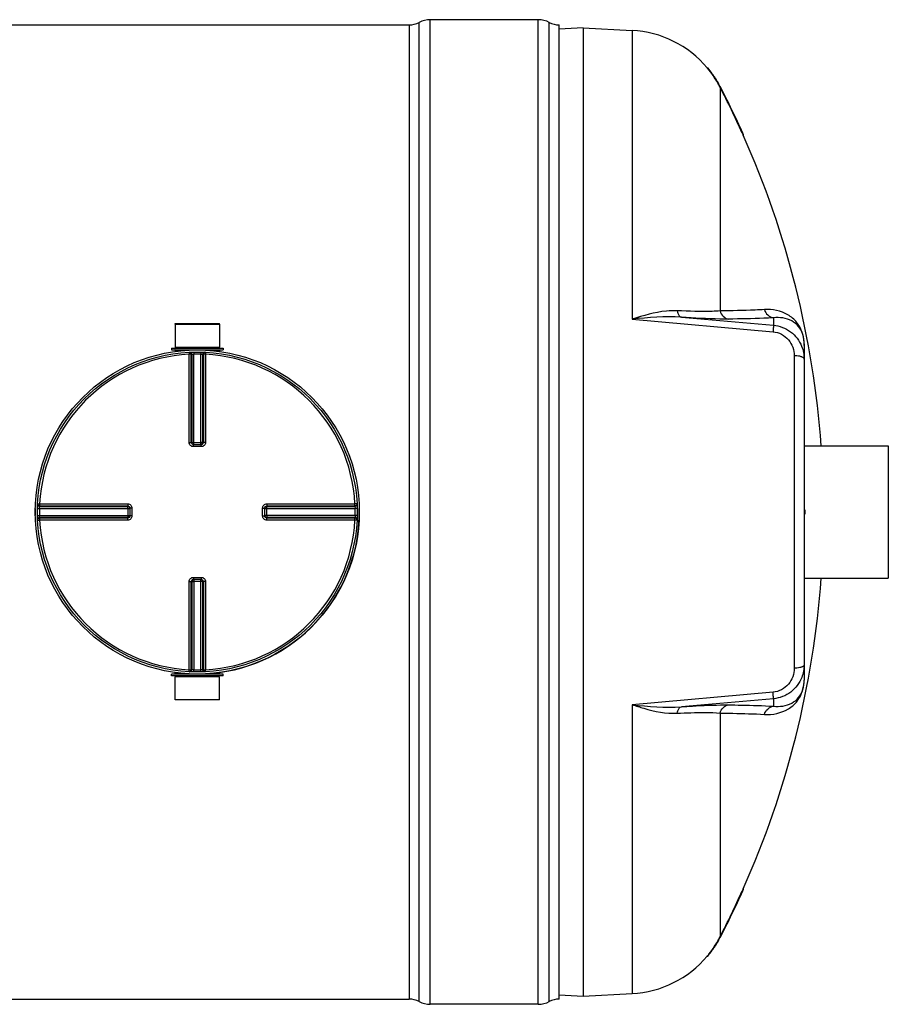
# Model space of a CAD drawing. Header units: millimetres. Extents: x 0 to 351, y 0 to 210.
# Tile 7 of 24: x 120 to 161, y 64 to 111. Entities that reach past the tile are written whole.
import ezdxf

# ---------------------------------------------------------------- set-up
doc = ezdxf.new("R2010")
doc.units = ezdxf.units.MM
doc.header["$LTSCALE"] = 16.335
doc.layers.get('0').update_dxf_attribs({"linetype": 'CONTINUOUS'})
for name, color, linetype in [('01_GLOBAL', 7, 'CONTINUOUS'), ('08_SURFACES', 7, 'CONTINUOUS'), ('AXES_REF', 7, 'CONTINUOUS')]:
    doc.layers.add(name, color=color, linetype=linetype)

msp = doc.modelspace()

# ---------------------------------------------------------------- linework, layer by layer
at = {"color": 7, "linetype": 'Continuous'}
for p, q in [((64.001, 110.584), (138.043, 110.584)), ((144.172, 110.834), (139.043, 110.834)), ((145.172, 64.304), (145.172, 110.584)), ((146.312, 110.444), (145.172, 110.384)), ((146.312, 110.444), (148.639, 110.322)), ((146.312, 110.444), (146.312, 64.444)), ((126.917, 96.374), (129.027, 96.374)), ((126.917, 96.374), (126.922, 95.274)), ((129.027, 96.374), (129.022, 95.274)), ((156.812, 95.436), (156.812, 79.457)), ((126.742, 95.224), (129.202, 95.224)), ((126.742, 95.224), (126.742, 95.144)), ((126.742, 95.144), (129.202, 95.144)), ((126.922, 95.274), (129.022, 95.274)), ((126.922, 95.274), (126.972, 95.224)), ((126.922, 95.134), (126.922, 95.072)), ((129.022, 95.274), (128.972, 95.224)), ((129.022, 95.134), (129.022, 95.072)), ((129.202, 95.224), (129.202, 95.144)), ((127.785, 90.647), (127.776, 90.647)), ((127.785, 90.647), (128.159, 90.647)), ((128.168, 90.647), (128.159, 90.647)), ((124.768, 87.64), (124.768, 87.64)), ((124.768, 87.64), (124.769, 87.63)), ((124.769, 87.63), (124.769, 87.257)), ((131.175, 87.63), (131.176, 87.64)), ((131.175, 87.257), (131.175, 87.63)), ((156.812, 87.544), (156.852, 87.544)), ((156.852, 87.544), (156.852, 87.344)), ((124.769, 87.257), (124.768, 87.248)), ((124.768, 87.248), (124.768, 87.247)), ((131.176, 87.248), (131.175, 87.257)), ((156.812, 87.344), (156.852, 87.344)), ((127.776, 84.24), (127.785, 84.24)), ((128.159, 84.24), (127.785, 84.24)), ((128.159, 84.24), (128.168, 84.24)), ((129.202, 79.744), (126.742, 79.744)), ((126.742, 79.664), (126.742, 79.744)), ((129.202, 79.664), (126.742, 79.664)), ((126.917, 78.514), (126.922, 79.614)), ((126.922, 79.754), (126.922, 79.816)), ((126.922, 79.614), (126.972, 79.664)), ((129.022, 79.614), (126.922, 79.614)), ((129.022, 79.614), (128.972, 79.664)), ((129.022, 79.754), (129.022, 79.816)), ((129.027, 78.514), (129.022, 79.614)), ((129.202, 79.664), (129.202, 79.744)), ((156.812, 79.449), (156.812, 79.457)), ((129.027, 78.514), (126.917, 78.514)), ((146.312, 64.444), (148.639, 64.566)), ((64.001, 64.304), (138.043, 64.304)), ((145.175, 64.503), (146.312, 64.444)), ((144.172, 64.054), (139.043, 64.054))]:
    msp.add_line(p, q, dxfattribs=at)
at = {"color": 9, "linetype": 'Continuous'}
for p, q in [((138.043, 110.584), (138.043, 64.304)), ((138.513, 64.186), (138.513, 110.701)), ((139.043, 64.054), (139.043, 110.834)), ((144.172, 64.054), (144.172, 110.834)), ((144.702, 64.186), (144.702, 110.701)), ((148.639, 110.322), (148.639, 96.598)), ((148.639, 96.598), (155.334, 96.008)), ((150.98, 96.695), (155.352, 96.316)), ((155.352, 96.674), (155.352, 96.316)), ((126.922, 95.134), (127.587, 95.134)), ((127.579, 95.033), (127.584, 94.936)), ((127.808, 95.042), (127.81, 94.945)), ((128.136, 95.042), (128.134, 94.945)), ((128.357, 95.134), (129.022, 95.134)), ((128.366, 95.033), (128.361, 94.936)), ((156.822, 90.594), (156.822, 95.34)), ((127.584, 90.748), (127.584, 94.936)), ((127.683, 90.747), (127.683, 94.934)), ((127.711, 94.935), (127.711, 90.745)), ((127.81, 90.647), (127.81, 94.945)), ((128.134, 90.647), (128.134, 94.945)), ((128.233, 90.745), (128.233, 94.935)), ((128.261, 94.934), (128.261, 90.747)), ((128.361, 94.936), (128.361, 90.748)), ((156.338, 94.87), (156.338, 80.017)), ((127.683, 90.747), (127.711, 90.745)), ((127.785, 90.548), (127.785, 90.647)), ((127.972, 90.548), (127.785, 90.548)), ((127.81, 90.744), (128.134, 90.744)), ((128.159, 90.548), (127.972, 90.548)), ((128.159, 90.548), (128.159, 90.647)), ((128.233, 90.745), (128.261, 90.747)), ((120.374, 87.608), (120.471, 87.605)), ((120.382, 87.837), (120.48, 87.832)), ((120.471, 87.605), (124.769, 87.605)), ((120.48, 87.832), (124.668, 87.832)), ((120.48, 87.705), (124.671, 87.705)), ((120.482, 87.733), (124.669, 87.733)), ((124.671, 87.705), (124.669, 87.733)), ((124.672, 87.605), (124.672, 87.282)), ((124.868, 87.63), (124.769, 87.63)), ((124.868, 87.63), (124.868, 87.257)), ((131.077, 87.63), (131.175, 87.63)), ((131.077, 87.257), (131.077, 87.63)), ((131.175, 87.605), (135.473, 87.605)), ((131.272, 87.282), (131.272, 87.605)), ((131.276, 87.733), (131.273, 87.705)), ((131.273, 87.705), (135.464, 87.705)), ((131.276, 87.733), (135.462, 87.733)), ((131.277, 87.832), (135.465, 87.832)), ((135.562, 87.837), (135.465, 87.832)), ((135.57, 87.608), (135.473, 87.605)), ((120.374, 87.28), (120.471, 87.282)), ((120.382, 87.05), (120.48, 87.055)), ((120.471, 87.282), (124.769, 87.282)), ((124.671, 87.183), (120.48, 87.183)), ((124.668, 87.055), (120.48, 87.055)), ((124.669, 87.155), (120.482, 87.155)), ((123.464, 87.055), (123.034, 87.055)), ((124.669, 87.155), (124.671, 87.183)), ((124.868, 87.257), (124.769, 87.257)), ((131.077, 87.257), (131.175, 87.257)), ((135.473, 87.282), (131.175, 87.282)), ((135.464, 87.183), (131.273, 87.183)), ((131.273, 87.183), (131.276, 87.155)), ((135.462, 87.155), (131.276, 87.155)), ((135.465, 87.055), (131.277, 87.055)), ((135.562, 87.05), (135.465, 87.055)), ((135.57, 87.28), (135.473, 87.282)), ((127.785, 84.339), (127.785, 84.24)), ((127.785, 84.339), (127.972, 84.339)), ((127.81, 84.24), (127.81, 79.943)), ((127.972, 84.339), (128.159, 84.339)), ((128.134, 79.943), (128.134, 84.24)), ((128.159, 84.339), (128.159, 84.24)), ((156.822, 79.547), (156.822, 84.294)), ((127.584, 79.951), (127.584, 84.139)), ((127.711, 84.143), (127.683, 84.14)), ((127.683, 79.953), (127.683, 84.14)), ((127.711, 84.143), (127.711, 79.952)), ((128.134, 84.144), (127.81, 84.144)), ((128.261, 84.14), (128.233, 84.143)), ((128.233, 79.952), (128.233, 84.143)), ((128.261, 84.14), (128.261, 79.953)), ((128.361, 84.139), (128.361, 79.951)), ((127.587, 79.754), (126.922, 79.754)), ((127.579, 79.854), (127.584, 79.951)), ((127.808, 79.845), (127.81, 79.943)), ((128.136, 79.845), (128.134, 79.943)), ((129.022, 79.754), (128.357, 79.754)), ((128.366, 79.854), (128.361, 79.951)), ((155.334, 78.88), (148.639, 78.289)), ((148.639, 78.289), (148.639, 64.566)), ((155.352, 78.572), (150.98, 78.193)), ((155.352, 78.572), (155.352, 78.214))]:
    msp.add_line(p, q, dxfattribs=at)
for points in [[(156.822, 95.34), (156.82, 95.35), (156.818, 95.36), (156.817, 95.37), (156.815, 95.38), (156.814, 95.39), (156.813, 95.4), (156.813, 95.41), (156.812, 95.42), (156.812, 95.43)], [(120.48, 87.832), (120.65, 87.832), (120.816, 87.832)], [(120.977, 87.832), (121.134, 87.832), (121.286, 87.832), (121.434, 87.832), (121.578, 87.832), (121.718, 87.832), (121.853, 87.832), (121.984, 87.832), (122.112, 87.832), (122.236, 87.832), (122.357, 87.832), (122.475, 87.832), (122.591, 87.832)], [(122.591, 87.832), (122.816, 87.832), (122.926, 87.832), (123.035, 87.832)], [(123.358, 87.832), (123.465, 87.832), (123.574, 87.832)], [(123.683, 87.832), (123.795, 87.832), (123.908, 87.832)], [(124.025, 87.832), (124.145, 87.832), (124.268, 87.832), (124.397, 87.832), (124.53, 87.832), (124.668, 87.832)], [(122.59, 87.055), (122.474, 87.055), (122.356, 87.055), (122.235, 87.055), (122.111, 87.055), (121.984, 87.055), (121.853, 87.055), (121.717, 87.055), (121.578, 87.055), (121.434, 87.055), (121.286, 87.055), (121.134, 87.055), (120.977, 87.055), (120.816, 87.055)], [(124.668, 87.055), (124.53, 87.055), (124.397, 87.055), (124.268, 87.055), (124.144, 87.055), (124.024, 87.055), (123.907, 87.055), (123.793, 87.055), (123.682, 87.055), (123.573, 87.055), (123.464, 87.055)], [(156.822, 79.547), (156.82, 79.537), (156.818, 79.527), (156.817, 79.517), (156.815, 79.507), (156.814, 79.497), (156.813, 79.487), (156.813, 79.477), (156.812, 79.467), (156.812, 79.457)]]:
    msp.add_lwpolyline(points, dxfattribs=at)
at = {"color": 7, "linetype": 'Continuous'}
msp.add_circle((127.972, 87.444), 7.6, dxfattribs=at)
for centre, radius, start, end in [((138.043, 111.584), 1, 270, 298.0725), ((139.043, 109.709), 1.125, 90, 118.0725), ((144.172, 109.709), 1.125, 61.9275, 90), ((145.172, 111.584), 1, 241.9275, 270), ((148.377, 105.329), 5, 40.0169, 87), ((126.912, 95.134), 0.01, 0, 90), ((129.032, 95.134), 0.01, 90, 180), ((127.972, 87.444), 7.7, 178.7743, 181.2257), ((127.972, 87.444), 7.7, 277.8374, 1.2257), ((126.912, 79.754), 0.01, 270, 360), ((129.032, 79.754), 0.01, 180, 270), ((148.377, 69.559), 5, 273, 319.9831), ((138.043, 63.304), 1, 61.9275, 90), ((139.043, 65.179), 1.125, 241.9275, 270), ((144.172, 65.179), 1.125, 270, 298.0725), ((145.172, 63.304), 1, 90, 118.0725)]:
    msp.add_arc(centre, radius, start, end, dxfattribs=at)
at = {"color": 9, "linetype": 'Continuous'}
for centre, radius, start, end in [((154.572, 95.348), 2.25, 3.5913, 3.8978), ((154.455, 95.342), 2.368, 359.9594, 3.5493), ((127.972, 87.444), 7.503, 92.9675, 177.0325), ((128.071, 87.446), 7.498, 92.7532, 92.9681), ((127.972, 87.449), 7.498, 90, 91.236), ((127.972, 87.449), 7.498, 88.764, 90), ((127.873, 87.446), 7.498, 87.0319, 87.2468), ((127.972, 87.444), 7.503, 2.9675, 87.0325), ((127.786, 90.754), 0.107, 252.9521, 258.38), ((127.786, 90.752), 0.105, 258.3693, 264.7148), ((127.81, 99.325), 8.581, 269.8533, 270.0002), ((128.134, 99.329), 8.585, 269.9999, 270.1443), ((128.134, 90.743), 0.0985, 284.9841, 292.5387), ((128.134, 90.743), 0.0981, 292.5703, 300.1619), ((127.968, 87.444), 7.498, 178.7642, 181.2358), ((127.972, 87.344), 7.5, 177.0319, 177.2468), ((116.091, 87.605), 8.581, 359.9998, 0.1467), ((131.28, 87.63), 0.105, 168.3693, 174.7148), ((131.272, 87.606), 0.0985, 157.4613, 165.0159), ((131.282, 87.629), 0.107, 162.9521, 168.38), ((131.271, 87.606), 0.0981, 149.8381, 157.4297), ((139.857, 87.605), 8.585, 179.8557, 180.0001), ((127.973, 87.344), 7.5, 2.7532, 2.9681), ((127.976, 87.444), 7.498, 358.7642, 1.2358), ((127.972, 87.543), 7.5, 182.7532, 182.9681), ((127.972, 87.444), 7.503, 182.9675, 267.0325), ((116.087, 87.282), 8.585, 359.8557, 0.0001), ((124.673, 87.282), 0.0981, 329.8381, 337.4297), ((124.672, 87.282), 0.0985, 337.4613, 345.0159), ((124.663, 87.258), 0.106, 345.1861, 349.982), ((124.664, 87.257), 0.105, 349.9788, 354.5832), ((124.671, 87.282), 0.0997, 345.0029, 348.3948), ((127.972, 87.444), 7.503, 272.9675, 357.0325), ((139.853, 87.282), 8.581, 179.9998, 180.1467), ((127.973, 87.543), 7.5, 357.0319, 357.2468), ((127.81, 84.144), 0.0981, 112.5703, 120.1619), ((127.81, 84.144), 0.0985, 104.9841, 112.5387), ((128.158, 84.135), 0.105, 78.3693, 84.7148), ((128.158, 84.133), 0.107, 72.9521, 78.38), ((127.81, 75.558), 8.585, 89.9999, 90.1443), ((128.134, 75.563), 8.581, 89.8533, 90.0002), ((128.071, 87.442), 7.498, 267.0319, 267.2468), ((127.972, 87.439), 7.498, 268.764, 271.236), ((127.873, 87.442), 7.498, 272.7532, 272.9681), ((154.292, 79.547), 2.53, 359.7711, 0.0005), ((154.37, 79.547), 2.452, 359.3072, 359.772)]:
    msp.add_arc(centre, radius, start, end, dxfattribs=at)
for points, knots in [([(150.783, 97.004), (150.61, 97.012), (149.877, 96.981), (149.166, 96.776), (148.639, 96.598)], [0, 0, 0, 0, 0.237356, 1, 1, 1, 1]), ([(152.817, 96.998), (152.694, 96.987), (152.017, 96.952), (151.338, 96.977), (150.783, 97.004)], [0, 0, 0, 0, 0.181577, 1, 1, 1, 1]), ([(150.783, 97.004), (150.79, 96.964), (150.815, 96.846), (150.897, 96.708), (150.98, 96.695)], [0, 0, 0, 0, 0.324564, 1, 1, 1, 1]), ([(154.927, 97.062), (154.777, 97.052), (154.075, 97.016), (153.371, 97.002), (152.817, 96.998)], [0, 0, 0, 0, 0.213226, 1, 1, 1, 1]), ([(156.817, 95.501), (156.794, 95.842), (156.61, 96.383), (155.898, 96.966), (155.306, 97.086), (154.927, 97.062)], [0, 0, 0, 0, 0.378399, 0.580214, 1, 1, 1, 1]), ([(153.218, 96.609), (153.081, 96.608), (152.335, 96.616), (151.589, 96.657), (150.98, 96.695)], [0, 0, 0, 0, 0.182409, 1, 1, 1, 1]), ([(155.352, 96.674), (155.2, 96.664), (154.489, 96.627), (153.777, 96.614), (153.218, 96.609)], [0, 0, 0, 0, 0.213231, 1, 1, 1, 1]), ([(156.812, 95.436), (156.811, 95.725), (156.693, 96.189), (156.106, 96.639), (155.644, 96.706), (155.352, 96.674)], [0, 0, 0, 0, 0.400553, 0.592835, 1, 1, 1, 1]), ([(155.352, 96.316), (155.362, 96.288), (155.336, 96.18), (155.34, 96.08), (155.334, 96.008)], [0, 0, 0, 0, 0.292106, 1, 1, 1, 1]), ([(155.334, 96.008), (155.609, 95.984), (156.147, 95.699), (156.338, 95.137), (156.338, 94.87)], [0, 0, 0, 0, 0.508115, 1, 1, 1, 1]), ([(155.352, 96.316), (155.641, 96.29), (156.214, 96.073), (156.583, 95.587), (156.692, 95.321)], [0, 0, 0, 0, 0.503033, 1, 1, 1, 1]), ([(127.579, 95.033), (127.605, 95.035), (127.66, 95.015), (127.683, 94.96), (127.683, 94.934)], [0, 0, 0, 0, 0.498597, 1, 1, 1, 1]), ([(127.607, 95.035), (127.633, 95.036), (127.689, 95.016), (127.711, 94.962), (127.711, 94.935)], [0, 0, 0, 0, 0.498599, 1, 1, 1, 1]), ([(128.337, 95.035), (128.311, 95.036), (128.256, 95.016), (128.233, 94.962), (128.233, 94.935)], [0, 0, 0, 0, 0.498599, 1, 1, 1, 1]), ([(128.366, 95.033), (128.34, 95.035), (128.284, 95.015), (128.261, 94.96), (128.261, 94.934)], [0, 0, 0, 0, 0.498567, 1, 1, 1, 1]), ([(127.683, 94.934), (127.68, 94.935), (127.646, 94.935), (127.613, 94.936), (127.584, 94.936)], [0, 0, 0, 0, 0.109221, 1, 1, 1, 1]), ([(127.711, 94.935), (127.715, 94.936), (127.748, 94.94), (127.781, 94.943), (127.81, 94.945)], [0, 0, 0, 0, 0.109867, 1, 1, 1, 1]), ([(128.134, 94.945), (128.146, 94.944), (128.179, 94.941), (128.213, 94.942), (128.233, 94.935)], [0, 0, 0, 0, 0.355616, 1, 1, 1, 1]), ([(128.361, 94.936), (128.349, 94.936), (128.316, 94.935), (128.282, 94.938), (128.261, 94.934)], [0, 0, 0, 0, 0.356334, 1, 1, 1, 1]), ([(156.675, 94.819), (156.651, 94.827), (156.542, 94.858), (156.427, 94.869), (156.338, 94.87)], [0, 0, 0, 0, 0.217816, 1, 1, 1, 1]), ([(156.763, 94.777), (156.75, 94.785), (156.722, 94.801), (156.691, 94.813), (156.675, 94.819)], [0, 0, 0, 0, 0.459491, 1, 1, 1, 1]), ([(156.812, 94.705), (156.812, 94.718), (156.8, 94.748), (156.777, 94.767), (156.763, 94.777)], [0, 0, 0, 0, 0.432744, 1, 1, 1, 1]), ([(127.584, 90.748), (127.596, 90.748), (127.629, 90.748), (127.662, 90.749), (127.683, 90.747)], [0, 0, 0, 0, 0.356432, 1, 1, 1, 1]), ([(127.785, 90.548), (127.734, 90.548), (127.627, 90.59), (127.584, 90.697), (127.584, 90.748)], [0, 0, 0, 0, 0.50046, 1, 1, 1, 1]), ([(127.711, 90.745), (127.714, 90.744), (127.74, 90.744), (127.765, 90.744), (127.788, 90.744)], [0, 0, 0, 0, 0.108162, 1, 1, 1, 1]), ([(128.233, 90.745), (128.23, 90.744), (128.204, 90.744), (128.179, 90.744), (128.155, 90.744)], [0, 0, 0, 0, 0.108156, 1, 1, 1, 1]), ([(128.361, 90.748), (128.361, 90.697), (128.317, 90.59), (128.21, 90.548), (128.159, 90.548)], [0, 0, 0, 0, 0.499825, 1, 1, 1, 1]), ([(128.261, 90.747), (128.261, 90.723), (128.241, 90.672), (128.192, 90.65), (128.168, 90.647)], [0, 0, 0, 0, 0.500557, 1, 1, 1, 1]), ([(128.361, 90.748), (128.349, 90.748), (128.316, 90.748), (128.282, 90.749), (128.261, 90.747)], [0, 0, 0, 0, 0.356432, 1, 1, 1, 1]), ([(120.381, 87.809), (120.38, 87.783), (120.4, 87.727), (120.454, 87.705), (120.48, 87.705)], [0, 0, 0, 0, 0.498599, 1, 1, 1, 1]), ([(120.382, 87.837), (120.381, 87.811), (120.401, 87.755), (120.456, 87.733), (120.482, 87.733)], [0, 0, 0, 0, 0.498567, 1, 1, 1, 1]), ([(120.471, 87.605), (120.472, 87.617), (120.474, 87.65), (120.474, 87.684), (120.48, 87.705)], [0, 0, 0, 0, 0.355616, 1, 1, 1, 1]), ([(120.48, 87.832), (120.48, 87.82), (120.481, 87.787), (120.478, 87.754), (120.482, 87.733)], [0, 0, 0, 0, 0.356334, 1, 1, 1, 1]), ([(124.668, 87.832), (124.668, 87.82), (124.668, 87.787), (124.667, 87.754), (124.669, 87.733)], [0, 0, 0, 0, 0.356428, 1, 1, 1, 1]), ([(124.668, 87.832), (124.719, 87.832), (124.826, 87.789), (124.868, 87.682), (124.868, 87.63)], [0, 0, 0, 0, 0.499829, 1, 1, 1, 1]), ([(124.669, 87.733), (124.693, 87.733), (124.744, 87.713), (124.766, 87.664), (124.768, 87.64)], [0, 0, 0, 0, 0.500599, 1, 1, 1, 1]), ([(124.672, 87.627), (124.672, 87.637), (124.672, 87.663), (124.673, 87.688), (124.671, 87.705)], [0, 0, 0, 0, 0.367753, 1, 1, 1, 1]), ([(131.077, 87.63), (131.077, 87.682), (131.119, 87.789), (131.225, 87.832), (131.277, 87.832)], [0, 0, 0, 0, 0.50046, 1, 1, 1, 1]), ([(131.272, 87.627), (131.272, 87.637), (131.273, 87.662), (131.272, 87.688), (131.273, 87.705)], [0, 0, 0, 0, 0.367614, 1, 1, 1, 1]), ([(131.277, 87.832), (131.277, 87.82), (131.276, 87.787), (131.278, 87.754), (131.276, 87.733)], [0, 0, 0, 0, 0.356432, 1, 1, 1, 1]), ([(135.562, 87.837), (135.563, 87.811), (135.543, 87.755), (135.489, 87.733), (135.462, 87.733)], [0, 0, 0, 0, 0.498597, 1, 1, 1, 1]), ([(135.462, 87.733), (135.463, 87.736), (135.464, 87.77), (135.465, 87.803), (135.465, 87.832)], [0, 0, 0, 0, 0.109221, 1, 1, 1, 1]), ([(135.563, 87.809), (135.565, 87.783), (135.544, 87.727), (135.49, 87.705), (135.464, 87.705)], [0, 0, 0, 0, 0.498599, 1, 1, 1, 1]), ([(135.464, 87.705), (135.465, 87.701), (135.469, 87.668), (135.472, 87.635), (135.473, 87.605)], [0, 0, 0, 0, 0.109867, 1, 1, 1, 1]), ([(120.381, 87.079), (120.38, 87.105), (120.4, 87.16), (120.454, 87.183), (120.48, 87.183)], [0, 0, 0, 0, 0.498599, 1, 1, 1, 1]), ([(120.382, 87.05), (120.381, 87.076), (120.401, 87.132), (120.456, 87.155), (120.482, 87.155)], [0, 0, 0, 0, 0.498597, 1, 1, 1, 1]), ([(120.48, 87.183), (120.479, 87.186), (120.476, 87.219), (120.473, 87.252), (120.471, 87.282)], [0, 0, 0, 0, 0.109867, 1, 1, 1, 1]), ([(120.482, 87.155), (120.481, 87.151), (120.48, 87.118), (120.48, 87.085), (120.48, 87.055)], [0, 0, 0, 0, 0.109221, 1, 1, 1, 1]), ([(124.668, 87.055), (124.668, 87.067), (124.668, 87.1), (124.667, 87.133), (124.669, 87.155)], [0, 0, 0, 0, 0.356432, 1, 1, 1, 1]), ([(124.868, 87.257), (124.868, 87.206), (124.826, 87.099), (124.719, 87.055), (124.668, 87.055)], [0, 0, 0, 0, 0.500171, 1, 1, 1, 1]), ([(124.672, 87.26), (124.672, 87.251), (124.672, 87.225), (124.673, 87.199), (124.671, 87.183)], [0, 0, 0, 0, 0.367614, 1, 1, 1, 1]), ([(131.277, 87.055), (131.225, 87.055), (131.119, 87.099), (131.077, 87.206), (131.077, 87.257)], [0, 0, 0, 0, 0.499825, 1, 1, 1, 1]), ([(131.276, 87.155), (131.251, 87.155), (131.201, 87.175), (131.178, 87.224), (131.176, 87.248)], [0, 0, 0, 0, 0.500557, 1, 1, 1, 1]), ([(131.272, 87.26), (131.272, 87.251), (131.273, 87.225), (131.272, 87.199), (131.273, 87.183)], [0, 0, 0, 0, 0.367753, 1, 1, 1, 1]), ([(131.277, 87.055), (131.277, 87.067), (131.276, 87.1), (131.278, 87.133), (131.276, 87.155)], [0, 0, 0, 0, 0.356432, 1, 1, 1, 1]), ([(135.562, 87.05), (135.563, 87.076), (135.543, 87.132), (135.489, 87.155), (135.462, 87.155)], [0, 0, 0, 0, 0.498567, 1, 1, 1, 1]), ([(135.465, 87.055), (135.465, 87.067), (135.464, 87.1), (135.467, 87.134), (135.462, 87.155)], [0, 0, 0, 0, 0.356334, 1, 1, 1, 1]), ([(135.473, 87.282), (135.472, 87.27), (135.47, 87.237), (135.47, 87.203), (135.464, 87.183)], [0, 0, 0, 0, 0.355616, 1, 1, 1, 1]), ([(135.563, 87.079), (135.565, 87.105), (135.544, 87.16), (135.49, 87.183), (135.464, 87.183)], [0, 0, 0, 0, 0.498599, 1, 1, 1, 1]), ([(127.584, 84.139), (127.584, 84.19), (127.627, 84.297), (127.734, 84.339), (127.785, 84.339)], [0, 0, 0, 0, 0.499825, 1, 1, 1, 1]), ([(127.683, 84.14), (127.683, 84.165), (127.703, 84.215), (127.752, 84.238), (127.776, 84.24)], [0, 0, 0, 0, 0.500557, 1, 1, 1, 1]), ([(128.159, 84.339), (128.21, 84.339), (128.317, 84.297), (128.361, 84.19), (128.361, 84.139)], [0, 0, 0, 0, 0.50046, 1, 1, 1, 1]), ([(127.584, 84.139), (127.596, 84.139), (127.629, 84.14), (127.662, 84.138), (127.683, 84.14)], [0, 0, 0, 0, 0.356432, 1, 1, 1, 1]), ([(127.711, 84.143), (127.714, 84.143), (127.74, 84.143), (127.766, 84.144), (127.789, 84.144)], [0, 0, 0, 0, 0.108156, 1, 1, 1, 1]), ([(128.233, 84.143), (128.23, 84.143), (128.205, 84.143), (128.179, 84.144), (128.156, 84.144)], [0, 0, 0, 0, 0.108162, 1, 1, 1, 1]), ([(128.361, 84.139), (128.349, 84.139), (128.316, 84.14), (128.282, 84.138), (128.261, 84.14)], [0, 0, 0, 0, 0.356432, 1, 1, 1, 1]), ([(156.338, 80.017), (156.338, 79.75), (156.147, 79.188), (155.609, 78.904), (155.334, 78.88)], [0, 0, 0, 0, 0.491863, 1, 1, 1, 1]), ([(156.675, 80.069), (156.651, 80.06), (156.542, 80.03), (156.427, 80.019), (156.338, 80.017)], [0, 0, 0, 0, 0.217816, 1, 1, 1, 1]), ([(156.763, 80.111), (156.75, 80.102), (156.722, 80.086), (156.691, 80.074), (156.675, 80.069)], [0, 0, 0, 0, 0.45949, 1, 1, 1, 1]), ([(156.812, 80.182), (156.812, 80.169), (156.8, 80.14), (156.777, 80.12), (156.763, 80.111)], [0, 0, 0, 0, 0.432743, 1, 1, 1, 1]), ([(127.579, 79.854), (127.605, 79.853), (127.66, 79.873), (127.683, 79.927), (127.683, 79.953)], [0, 0, 0, 0, 0.498567, 1, 1, 1, 1]), ([(127.584, 79.951), (127.596, 79.951), (127.629, 79.952), (127.662, 79.949), (127.683, 79.953)], [0, 0, 0, 0, 0.356334, 1, 1, 1, 1]), ([(127.607, 79.852), (127.633, 79.851), (127.689, 79.871), (127.711, 79.926), (127.711, 79.952)], [0, 0, 0, 0, 0.498599, 1, 1, 1, 1]), ([(127.81, 79.943), (127.799, 79.943), (127.766, 79.946), (127.732, 79.946), (127.711, 79.952)], [0, 0, 0, 0, 0.355616, 1, 1, 1, 1]), ([(128.233, 79.952), (128.23, 79.951), (128.196, 79.947), (128.163, 79.944), (128.134, 79.943)], [0, 0, 0, 0, 0.109867, 1, 1, 1, 1]), ([(128.337, 79.852), (128.311, 79.851), (128.256, 79.871), (128.233, 79.926), (128.233, 79.952)], [0, 0, 0, 0, 0.498599, 1, 1, 1, 1]), ([(128.261, 79.953), (128.265, 79.953), (128.298, 79.952), (128.331, 79.951), (128.361, 79.951)], [0, 0, 0, 0, 0.109221, 1, 1, 1, 1]), ([(128.366, 79.854), (128.34, 79.853), (128.284, 79.873), (128.261, 79.927), (128.261, 79.953)], [0, 0, 0, 0, 0.498567, 1, 1, 1, 1]), ([(156.7, 79.587), (156.594, 79.316), (156.225, 78.82), (155.645, 78.597), (155.352, 78.572)], [0, 0, 0, 0, 0.496941, 1, 1, 1, 1]), ([(154.927, 77.826), (155.315, 77.801), (155.925, 77.929), (156.657, 78.558), (156.818, 79.148), (156.822, 79.517)], [0, 0, 0, 0, 0.410856, 0.610304, 1, 1, 1, 1]), ([(155.352, 78.214), (155.644, 78.181), (156.105, 78.248), (156.693, 78.697), (156.811, 79.16), (156.812, 79.449)], [0, 0, 0, 0, 0.407482, 0.599888, 1, 1, 1, 1]), ([(155.352, 78.572), (155.362, 78.6), (155.336, 78.707), (155.34, 78.807), (155.334, 78.88)], [0, 0, 0, 0, 0.292106, 1, 1, 1, 1]), ([(148.639, 78.289), (148.82, 78.228), (149.514, 78.01), (150.246, 77.857), (150.783, 77.883)], [0, 0, 0, 0, 0.262606, 1, 1, 1, 1]), ([(150.783, 77.883), (150.79, 77.924), (150.815, 78.041), (150.897, 78.179), (150.98, 78.193)], [0, 0, 0, 0, 0.324564, 1, 1, 1, 1]), ([(150.98, 78.193), (151.214, 78.207), (151.959, 78.249), (152.706, 78.283), (153.218, 78.279)], [0, 0, 0, 0, 0.314012, 1, 1, 1, 1]), ([(153.218, 78.279), (153.421, 78.277), (154.133, 78.268), (154.845, 78.246), (155.352, 78.214)], [0, 0, 0, 0, 0.286499, 1, 1, 1, 1]), ([(150.783, 77.883), (150.997, 77.894), (151.674, 77.919), (152.355, 77.931), (152.817, 77.89)], [0, 0, 0, 0, 0.31546, 1, 1, 1, 1]), ([(152.817, 77.89), (153.019, 77.888), (153.722, 77.879), (154.426, 77.857), (154.927, 77.826)], [0, 0, 0, 0, 0.286502, 1, 1, 1, 1])]:
    msp.add_open_spline(points, degree=3, knots=knots, dxfattribs=at)
for points in [[(152.817, 96.998), (152.854, 96.815), (153.033, 96.629), (153.218, 96.609)], [(154.927, 97.062), (154.968, 96.875), (155.161, 96.693), (155.352, 96.674)], [(150.98, 96.695), (150.201, 96.753), (149.415, 96.688), (148.639, 96.598)], [(156.692, 95.321), (156.771, 95.127), (156.812, 94.914), (156.812, 94.705)], [(127.755, 90.652), (127.717, 90.663), (127.683, 90.707), (127.683, 90.747)], [(127.711, 90.745), (127.711, 90.703), (127.749, 90.655), (127.79, 90.647)], [(128.183, 90.658), (128.212, 90.675), (128.233, 90.711), (128.233, 90.745)], [(124.671, 87.705), (124.713, 87.705), (124.761, 87.666), (124.769, 87.625)], [(131.18, 87.661), (131.192, 87.699), (131.236, 87.733), (131.276, 87.733)], [(131.187, 87.655), (131.203, 87.684), (131.24, 87.705), (131.273, 87.705)], [(124.765, 87.23), (124.755, 87.191), (124.71, 87.155), (124.669, 87.155)], [(124.758, 87.232), (124.741, 87.204), (124.704, 87.183), (124.671, 87.183)], [(131.273, 87.183), (131.231, 87.183), (131.184, 87.221), (131.175, 87.262)], [(127.761, 84.229), (127.732, 84.213), (127.711, 84.176), (127.711, 84.143)], [(128.233, 84.143), (128.233, 84.185), (128.195, 84.232), (128.154, 84.241)], [(128.189, 84.236), (128.227, 84.224), (128.261, 84.18), (128.261, 84.14)], [(156.812, 80.182), (156.812, 79.98), (156.773, 79.775), (156.7, 79.587)], [(148.639, 78.289), (149.415, 78.2), (150.201, 78.135), (150.98, 78.193)], [(152.817, 77.89), (152.854, 78.072), (153.033, 78.259), (153.218, 78.279)], [(154.927, 77.826), (154.968, 78.013), (155.161, 78.195), (155.352, 78.214)]]:
    msp.add_open_spline(points, degree=3, dxfattribs=at)
at = {"layer": '01_GLOBAL', "color": 7, "linetype": 'Continuous'}
msp.add_circle((127.972, 87.444), 7.7, dxfattribs=at)
at = {"layer": '08_SURFACES', "color": 7, "linetype": 'Continuous'}
for p, q in [((152.206, 108.544), (152.232, 108.544)), ((152.211, 108.538), (152.259, 108.48)), ((153.872, 105.444), (153.916, 105.345)), ((153.934, 105.354), (153.894, 105.444)), ((153.898, 105.386), (153.908, 105.364)), ((153.917, 105.344), (153.939, 105.344)), ((153.939, 105.344), (153.938, 105.346)), ((153.916, 69.541), (153.872, 69.444)), ((153.879, 69.459), (153.872, 69.444)), ((153.886, 69.474), (153.879, 69.459)), ((153.894, 69.444), (153.935, 69.536)), ((153.917, 69.544), (153.939, 69.544)), ((153.938, 69.542), (153.939, 69.544)), ((152.206, 66.344), (152.232, 66.344)), ((152.238, 66.35), (152.267, 66.386)), ((152.258, 66.375), (152.268, 66.387))]:
    msp.add_line(p, q, dxfattribs=at)
at = {"layer": '08_SURFACES', "color": 9, "linetype": 'Continuous'}
for p, q in [((152.313, 108.444), (152.288, 108.444)), ((152.817, 107.627), (152.817, 96.998)), ((153.894, 105.444), (153.872, 105.444)), ((152.817, 77.89), (152.817, 67.26)), ((153.894, 69.444), (153.872, 69.444)), ((152.313, 66.444), (152.288, 66.444))]:
    msp.add_line(p, q, dxfattribs=at)
at = {"layer": '08_SURFACES', "color": 7, "linetype": 'Continuous'}
for points in [[(153.872, 105.444), (153.879, 105.428), (153.886, 105.413), (153.892, 105.399), (153.898, 105.386)], [(153.91, 105.408), (153.902, 105.426), (153.894, 105.444)], [(153.929, 105.366), (153.923, 105.378), (153.917, 105.392), (153.91, 105.408)], [(153.916, 105.346), (153.917, 105.344), (153.917, 105.344)], [(153.938, 105.346), (153.936, 105.349), (153.933, 105.356)], [(153.903, 69.513), (153.898, 69.502), (153.892, 69.489), (153.886, 69.474)], [(153.894, 69.444), (153.902, 69.462), (153.91, 69.479), (153.917, 69.495), (153.923, 69.509), (153.929, 69.521)], [(153.914, 69.537), (153.911, 69.531), (153.908, 69.523)], [(153.917, 69.544), (153.917, 69.543), (153.916, 69.541)], [(153.933, 69.531), (153.936, 69.538), (153.938, 69.542)], [(152.232, 66.344), (152.233, 66.344), (152.234, 66.346)], [(152.234, 66.346), (152.243, 66.357), (152.25, 66.365)]]:
    msp.add_lwpolyline(points, dxfattribs=at)
for centre, radius, start, end in [((147.758, 104.825), 5.798, 38.7864, 39.0762), ((149.077, 105.885), 4.106, 38.5461, 38.7821), ((148.369, 105.323), 5.01, 28.6226, 38.5303), ((148.379, 105.33), 5.017, 38.0293, 38.3581), ((148.378, 105.329), 5.019, 37.4854, 38.0293), ((148.375, 105.327), 5.022, 35.8288, 37.4853), ((148.376, 105.328), 5.021, 35.372, 35.8288), ((148.377, 105.329), 5.019, 33.8936, 35.372), ((148.377, 105.329), 5.02, 33.4997, 33.8936), ((148.377, 105.328), 5.02, 31.8158, 33.4997), ((148.378, 105.329), 5.019, 31.3001, 31.8157), ((148.376, 105.328), 5.021, 29.6328, 31.2999), ((148.375, 105.327), 5.022, 29.1565, 29.6329), ((148.376, 105.328), 5.02, 27.5518, 29.1566), ((148.378, 105.329), 4.999, 27.3719, 28.6136), ((113.832, 87.444), 43.9, 24.2063, 27.3718), ((148.38, 105.33), 5.017, 27.3718, 27.5516), ((113.832, 87.444), 43.92, 24.1946, 27.3718), ((113.832, 87.444), 43.9, 4.1151, 24.0632), ((113.832, 87.444), 43.9, 335.9368, 355.8849), ((113.832, 87.444), 43.9, 332.6282, 335.7937), ((113.832, 87.444), 43.92, 332.6282, 335.8054), ((148.369, 69.564), 5.01, 321.4697, 331.3774), ((148.377, 69.559), 5.02, 326.5003, 328.1843), ((148.378, 69.558), 5.019, 328.1844, 328.6999), ((148.376, 69.559), 5.021, 328.7001, 330.3671), ((148.375, 69.56), 5.022, 330.3671, 330.8436), ((148.376, 69.559), 5.02, 330.8435, 332.4482), ((148.378, 69.559), 4.999, 331.3864, 332.6281), ((148.38, 69.558), 5.017, 332.4483, 332.6282), ((148.379, 69.557), 5.017, 321.6419, 321.9707), ((148.378, 69.558), 5.019, 321.9707, 322.5147), ((148.375, 69.56), 5.022, 322.5148, 324.1711), ((148.376, 69.56), 5.021, 324.1711, 324.6281), ((148.377, 69.559), 5.019, 324.6281, 326.1065), ((148.377, 69.559), 5.02, 326.1065, 326.5002)]:
    msp.add_arc(centre, radius, start, end, dxfattribs=at)
for points, knots in [([(152.313, 108.444), (152.29, 108.473), (152.289, 108.475), (152.236, 108.54), (152.238, 108.537)], [0, 0, 0, 0, 0.924598, 1, 1, 1, 1]), ([(152.267, 66.386), (152.274, 66.395), (152.29, 66.415), (152.305, 66.434), (152.313, 66.444)], [0, 0, 0, 0, 0.488243, 1, 1, 1, 1])]:
    msp.add_open_spline(points, degree=3, knots=knots, dxfattribs=at)
msp.add_open_spline([(152.288, 66.444), (152.263, 66.412), (152.185, 66.319), (152.211, 66.35)], degree=3, dxfattribs=at)
at = {"layer": 'AXES_REF', "color": 7, "linetype": 'Continuous'}
for p, q in [((126.922, 96.394), (129.022, 96.394)), ((126.922, 96.374), (126.922, 96.394)), ((129.022, 96.374), (129.022, 96.394)), ((156.812, 90.594), (160.812, 90.594)), ((160.812, 90.594), (160.812, 84.294)), ((156.812, 84.294), (160.812, 84.294))]:
    msp.add_line(p, q, dxfattribs=at)

doc.saveas('drawing.dxf')
